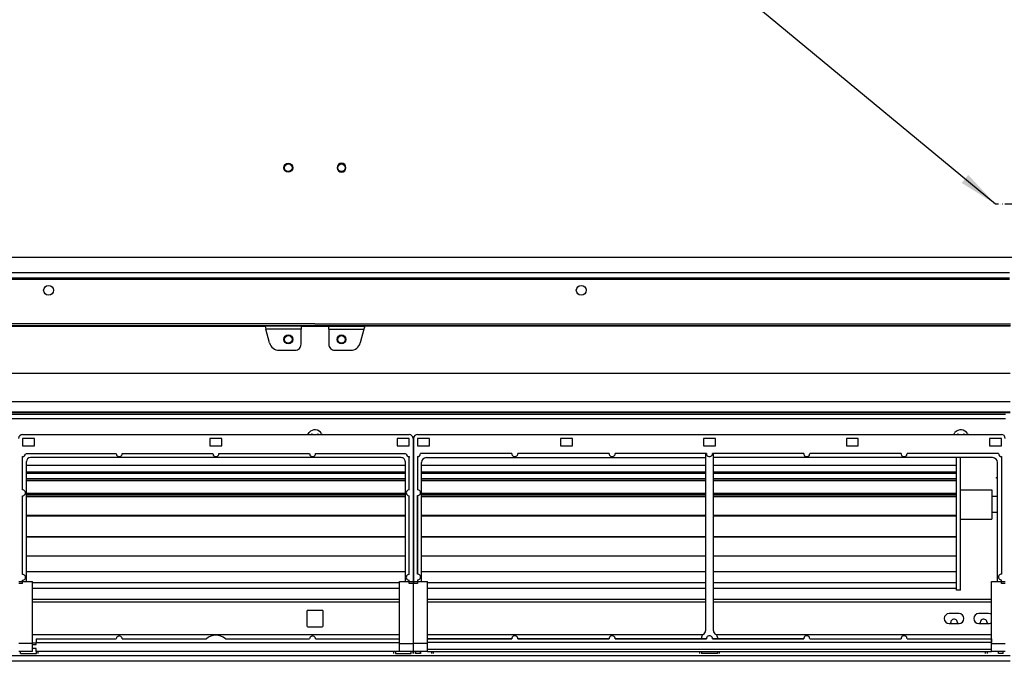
# Model space of a CAD drawing. Header units: inches. Extents: x -626 to 4489, y 2807 to 4201.
# Tile 43 of 52: x 2983 to 3482, y 3399 to 3724. Entities that reach past the tile are written whole.
import ezdxf

# ---------------------------------------------------------------- set-up
doc = ezdxf.new("R2010")
doc.units = ezdxf.units.IN
doc.linetypes.add('PHANTOM', pattern=[13, 10, -1, 0, -1, 0, -1])
doc.layers.add('1', color=7, linetype='Continuous')
doc.dimstyles.get("Standard").update_dxf_attribs({"dimtxt": 0.18, "dimasz": 0.18, "dimexe": 0.18, "dimexo": 0.0625, "dimgap": 0.09, "dimtad": 0, "dimtih": 1, "dimtoh": 1, "dimdec": 4, "dimzin": 0, "dimdsep": 46, "dimtxsty": 'Standard', "dimcen": 0.09, "dimadec": 0, "dimazin": 0, "dimtfac": 1, "dimtdec": 4, "dimtofl": 0, "dimtmove": 0, "dimatfit": 3, "dimfxl": 1, "dimtolj": 1, "dimtzin": 0, "dimarcsym": 0})

msp = doc.modelspace()

# ---------------------------------------------------------------- linework, layer by layer
at = {"color": 7, "linetype": 'Continuous'}
for p, q in [((3116.802, 3649.178), (3116.973, 3650.039)), ((3116.973, 3648.317), (3116.802, 3649.178)), ((3116.973, 3650.039), (3117.461, 3650.769)), ((3117.461, 3650.769), (3118.191, 3651.257)), ((3118.191, 3651.257), (3119.052, 3651.428)), ((3119.052, 3651.428), (3119.913, 3651.257)), ((3119.913, 3651.257), (3120.643, 3650.769)), ((3120.643, 3650.769), (3121.131, 3650.039)), ((3121.131, 3650.039), (3121.302, 3649.178)), ((3121.302, 3649.178), (3121.131, 3648.317)), ((3143.973, 3650.039), (3143.802, 3649.178)), ((3143.802, 3649.178), (3143.973, 3648.317)), ((3144.461, 3650.769), (3143.973, 3650.039)), ((3145.191, 3651.257), (3144.461, 3650.769)), ((3146.052, 3651.428), (3145.191, 3651.257)), ((3146.913, 3651.257), (3146.052, 3651.428)), ((3147.643, 3650.769), (3146.913, 3651.257)), ((3148.131, 3650.039), (3147.643, 3650.769)), ((3148.302, 3649.178), (3148.131, 3650.039)), ((3148.131, 3648.317), (3148.302, 3649.178)), ((3117.461, 3647.587), (3116.973, 3648.317)), ((3118.191, 3647.1), (3117.461, 3647.587)), ((3119.052, 3646.928), (3118.191, 3647.1)), ((3119.913, 3647.1), (3119.052, 3646.928)), ((3120.643, 3647.587), (3119.913, 3647.1)), ((3121.131, 3648.317), (3120.643, 3647.587)), ((3143.973, 3648.317), (3144.461, 3647.587)), ((3144.461, 3647.587), (3145.191, 3647.1)), ((3145.191, 3647.1), (3146.052, 3646.928)), ((3146.052, 3646.928), (3146.913, 3647.1)), ((3146.913, 3647.1), (3147.643, 3647.587)), ((3147.643, 3647.587), (3148.131, 3648.317)), ((2874.44, 3603.797), (3572.816, 3603.797)), ((2830.044, 3568.861), (3107.287, 3568.861)), ((3107.281, 3568.887), (3107.682, 3567.387)), ((3125.552, 3568.887), (3125.552, 3567.387)), ((3125.552, 3568.861), (3139.552, 3568.861)), ((3139.552, 3567.387), (3139.552, 3568.887)), ((3157.823, 3568.887), (3157.421, 3567.387)), ((3485.052, 3568.861), (3157.816, 3568.861)), ((3109.559, 3560.384), (3107.682, 3567.387)), ((3125.552, 3559.678), (3125.552, 3567.387)), ((3139.552, 3567.387), (3139.552, 3559.678)), ((3157.421, 3567.387), (3155.545, 3560.384)), ((3114.389, 3556.678), (3122.552, 3556.678)), ((3142.552, 3556.678), (3150.715, 3556.678)), ((2984.369, 3513.91), (3180.334, 3513.91)), ((3128.934, 3513.91), (3129.596, 3514.979)), ((3130.643, 3513.91), (3130.702, 3513.97)), ((3130.702, 3513.97), (3131.067, 3514.334)), ((3131.067, 3514.334), (3131.491, 3513.91)), ((3133.613, 3513.91), (3134.037, 3514.334)), ((3134.037, 3514.334), (3134.073, 3514.298)), ((3134.073, 3514.298), (3134.461, 3513.91)), ((3135.953, 3514.39), (3136.139, 3513.91)), ((3184.596, 3513.971), (3480.508, 3513.971)), ((3456.372, 3513.971), (3456.996, 3514.979)), ((3458.104, 3513.971), (3458.467, 3514.334)), ((3458.467, 3514.334), (3458.83, 3513.971)), ((3461.074, 3513.971), (3461.437, 3514.334)), ((3461.437, 3514.334), (3461.473, 3514.298)), ((3461.473, 3514.298), (3461.8, 3513.971)), ((3463.353, 3514.39), (3463.515, 3513.971)), ((2990.369, 3511.91), (2984.369, 3511.91)), ((2984.369, 3511.91), (2984.369, 3508.198)), ((2990.369, 3508.198), (2990.369, 3511.91)), ((3079.352, 3511.91), (3079.352, 3508.198)), ((3085.352, 3511.91), (3079.352, 3511.91)), ((3085.352, 3508.198), (3085.352, 3511.91)), ((3180.334, 3511.91), (3174.334, 3511.91)), ((3174.334, 3511.91), (3174.334, 3508.198)), ((3180.334, 3508.198), (3180.334, 3511.91)), ((3182.334, 3511.91), (3182.334, 3439.363)), ((3182.596, 3511.971), (3182.596, 3439.363)), ((3190.596, 3511.971), (3184.596, 3511.971)), ((3184.596, 3511.971), (3184.596, 3508.259)), ((3190.596, 3508.259), (3190.596, 3511.971)), ((3257.096, 3511.971), (3257.096, 3508.259)), ((3263.096, 3511.971), (3257.096, 3511.971)), ((3263.096, 3508.259), (3263.096, 3511.971)), ((3335.552, 3511.971), (3329.552, 3511.971)), ((3329.552, 3511.971), (3329.552, 3508.259)), ((3335.552, 3508.259), (3335.552, 3511.971)), ((3408.008, 3511.971), (3402.008, 3511.971)), ((3402.008, 3511.971), (3402.008, 3508.259)), ((3408.008, 3508.259), (3408.008, 3511.971)), ((3480.508, 3511.971), (3474.508, 3511.971)), ((3474.508, 3511.971), (3474.508, 3508.259)), ((3480.508, 3508.259), (3480.508, 3511.971)), ((2984.369, 3508.198), (2990.369, 3508.198)), ((2985.851, 3504.173), (2986.091, 3504.218)), ((2986.091, 3504.218), (2986.334, 3504.232)), ((2986.334, 3504.232), (3031.852, 3504.232)), ((3034.852, 3504.232), (3080.852, 3504.232)), ((3079.352, 3508.198), (3085.352, 3508.198)), ((3083.852, 3504.232), (3129.852, 3504.232)), ((3132.852, 3504.232), (3178.37, 3504.232)), ((3174.334, 3508.198), (3180.334, 3508.198)), ((3178.37, 3504.232), (3178.613, 3504.218)), ((3178.613, 3504.218), (3178.853, 3504.173)), ((3182.596, 3507.826), (3182.334, 3507.826)), ((3182.596, 3506.874), (3182.334, 3506.874)), ((3182.596, 3506.014), (3182.334, 3506.014)), ((3182.596, 3504.644), (3182.334, 3504.644)), ((3182.596, 3503.735), (3182.334, 3503.735)), ((3184.596, 3508.259), (3190.596, 3508.259)), ((3232.387, 3504.259), (3186.051, 3504.259)), ((3281.72, 3504.259), (3235.385, 3504.259)), ((3257.096, 3508.259), (3263.096, 3508.259)), ((3331.053, 3504.259), (3284.718, 3504.259)), ((3329.552, 3508.259), (3335.552, 3508.259)), ((3330.552, 3504.259), (3330.552, 3414.419)), ((3380.386, 3504.259), (3334.051, 3504.259)), ((3334.552, 3414.419), (3334.552, 3504.259)), ((3429.719, 3504.259), (3383.384, 3504.259)), ((3402.008, 3508.259), (3408.008, 3508.259)), ((3479.053, 3504.259), (3432.717, 3504.259)), ((3474.508, 3508.259), (3480.508, 3508.259)), ((2984.334, 3502.233), (2984.349, 3502.476)), ((2984.334, 3485.879), (2984.334, 3502.233)), ((2984.349, 3502.476), (2984.394, 3502.716)), ((2986.352, 3439.363), (2986.352, 3500.215)), ((3176.352, 3502.215), (2988.352, 3502.215)), ((3178.352, 3500.215), (3178.352, 3439.363)), ((3180.31, 3502.716), (3180.355, 3502.476)), ((3180.355, 3502.476), (3180.369, 3502.233)), ((3180.369, 3485.879), (3180.369, 3502.233)), ((3182.596, 3502.542), (3182.334, 3502.542)), ((3184.508, 3502.716), (3184.508, 3485.939)), ((3186.552, 3439.363), (3186.552, 3499.715)), ((3189.052, 3502.215), (3330.552, 3502.215)), ((3476.052, 3502.215), (3334.552, 3502.215)), ((3457.752, 3498.889), (3457.752, 3502.215)), ((3457.752, 3475.433), (3457.752, 3498.889)), ((3459.752, 3498.889), (3459.752, 3502.215)), ((3459.752, 3475.433), (3459.752, 3498.889)), ((3478.552, 3439.363), (3478.552, 3499.715)), ((3480.596, 3502.716), (3480.596, 3443.179)), ((2986.352, 3498.378), (3178.352, 3498.378)), ((3178.352, 3494.922), (2986.352, 3494.922)), ((3178.352, 3494.153), (2986.352, 3494.153)), ((3182.334, 3498.378), (3182.596, 3498.378)), ((3182.596, 3494.922), (3182.334, 3494.922)), ((3182.596, 3494.153), (3182.334, 3494.153)), ((3186.552, 3498.378), (3330.552, 3498.378)), ((3330.552, 3494.922), (3186.552, 3494.922)), ((3330.552, 3494.153), (3186.552, 3494.153)), ((3334.552, 3498.378), (3457.752, 3498.378)), ((3457.752, 3494.922), (3334.552, 3494.922)), ((3457.752, 3494.153), (3334.552, 3494.153)), ((3178.352, 3491.464), (2986.352, 3491.464)), ((3178.352, 3490.703), (2986.352, 3490.703)), ((3178.352, 3490.408), (2986.352, 3490.408)), ((3182.596, 3491.464), (3182.334, 3491.464)), ((3182.596, 3490.703), (3182.334, 3490.703)), ((3182.596, 3490.408), (3182.334, 3490.408)), ((3330.552, 3491.464), (3186.552, 3491.464)), ((3330.552, 3490.703), (3186.552, 3490.703)), ((3330.552, 3490.408), (3186.552, 3490.408)), ((3457.752, 3491.464), (3334.552, 3491.464)), ((3457.752, 3490.703), (3334.552, 3490.703)), ((3457.752, 3490.408), (3334.552, 3490.408)), ((3477.952, 3492.06), (3478.552, 3492.434)), ((3478.552, 3491.687), (3477.952, 3492.06)), ((3178.352, 3484.08), (2986.352, 3484.08)), ((3182.596, 3484.08), (3182.334, 3484.08)), ((3330.552, 3484.08), (3186.552, 3484.08)), ((3457.752, 3484.08), (3334.552, 3484.08)), ((3459.752, 3485.967), (3475.752, 3485.967)), ((3475.752, 3485.967), (3475.752, 3478.467)), ((2984.334, 3443.049), (2984.334, 3482.879)), ((3178.352, 3483.502), (2986.352, 3483.502)), ((3178.352, 3482.766), (2986.352, 3482.766)), ((3178.352, 3482.398), (2986.352, 3482.398)), ((3180.369, 3443.049), (3180.369, 3482.879)), ((3182.596, 3483.502), (3182.334, 3483.502)), ((3182.596, 3482.766), (3182.334, 3482.766)), ((3182.596, 3482.398), (3182.334, 3482.398)), ((3184.508, 3443.179), (3184.508, 3482.94)), ((3184.534, 3482.766), (3184.508, 3482.766)), ((3184.534, 3482.398), (3184.508, 3482.398)), ((3184.534, 3482.939), (3184.534, 3443.179)), ((3330.552, 3483.502), (3186.552, 3483.502)), ((3330.552, 3482.766), (3186.552, 3482.766)), ((3330.552, 3482.398), (3186.552, 3482.398)), ((3457.752, 3483.502), (3334.552, 3483.502)), ((3457.752, 3482.766), (3334.552, 3482.766)), ((3457.752, 3482.398), (3334.552, 3482.398)), ((3478.552, 3482.467), (3475.752, 3482.467)), ((3457.752, 3434.967), (3457.752, 3475.433)), ((3459.752, 3434.967), (3459.752, 3475.433)), ((3475.752, 3478.467), (3475.752, 3470.967)), ((3478.552, 3474.475), (3475.752, 3474.474)), ((3178.352, 3472.854), (2986.352, 3472.854)), ((3178.352, 3472.507), (2986.352, 3472.507)), ((3182.596, 3472.854), (3182.334, 3472.854)), ((3182.596, 3472.507), (3182.334, 3472.507)), ((3184.534, 3472.854), (3184.508, 3472.854)), ((3184.534, 3472.507), (3184.508, 3472.507)), ((3330.552, 3472.854), (3186.552, 3472.854)), ((3330.552, 3472.507), (3186.552, 3472.507)), ((3457.752, 3472.854), (3334.552, 3472.854)), ((3457.752, 3472.507), (3334.552, 3472.507)), ((3459.752, 3470.967), (3475.752, 3470.967)), ((3178.352, 3462.012), (2986.352, 3462.012)), ((3178.352, 3461.919), (2986.352, 3461.919)), ((3182.596, 3462.012), (3182.334, 3462.012)), ((3182.596, 3461.919), (3182.334, 3461.919)), ((3184.534, 3462.012), (3184.508, 3462.012)), ((3184.534, 3461.919), (3184.508, 3461.919)), ((3330.552, 3462.012), (3186.552, 3462.012)), ((3330.552, 3461.919), (3186.552, 3461.919)), ((3457.752, 3462.012), (3334.552, 3462.012)), ((3457.752, 3461.919), (3334.552, 3461.919)), ((3178.352, 3452.29), (2986.352, 3452.29)), ((3182.596, 3452.29), (3182.334, 3452.29)), ((3184.534, 3452.29), (3184.508, 3452.29)), ((3330.552, 3452.29), (3186.552, 3452.29)), ((3457.752, 3452.29), (3334.552, 3452.29)), ((3178.352, 3444.353), (2986.352, 3444.353)), ((3182.596, 3444.353), (3182.334, 3444.353)), ((3184.534, 3444.353), (3184.508, 3444.353)), ((3330.552, 3444.353), (3186.552, 3444.353)), ((3457.752, 3444.353), (3334.552, 3444.353)), ((2982.456, 3439.363), (2984.334, 3439.363)), ((2984.334, 3439.363), (2984.334, 3440.049)), ((2984.334, 3438.463), (2984.334, 3439.363)), ((2984.334, 3439.363), (2989.456, 3439.363)), ((2989.456, 3407.967), (2989.456, 3439.363)), ((3175.368, 3439.363), (3180.369, 3439.363)), ((3175.368, 3410.302), (3175.368, 3439.363)), ((3180.369, 3439.363), (3180.369, 3440.049)), ((3180.369, 3438.463), (3180.369, 3439.363)), ((3180.369, 3439.363), (3182.334, 3439.363)), ((3182.334, 3439.363), (3182.334, 3438.463)), ((3182.334, 3439.363), (3182.368, 3439.363)), ((3182.368, 3439.363), (3182.368, 3407.967)), ((3182.596, 3439.363), (3182.596, 3438.463)), ((3182.596, 3439.363), (3184.508, 3439.363)), ((3182.596, 3438.463), (3182.596, 3439.363)), ((3184.508, 3440.18), (3184.508, 3439.363)), ((3184.508, 3439.363), (3184.508, 3438.463)), ((3184.508, 3439.363), (3189.596, 3439.363)), ((3184.534, 3440.179), (3184.534, 3439.363)), ((3189.596, 3410.376), (3189.596, 3439.363)), ((3475.508, 3439.363), (3480.596, 3439.363)), ((3475.508, 3410.376), (3475.508, 3439.363)), ((3480.569, 3439.363), (3480.569, 3440.179)), ((3480.596, 3439.363), (3480.596, 3440.18)), ((3480.596, 3438.463), (3480.596, 3439.363)), ((3480.596, 3439.363), (3482.508, 3439.363)), ((2984.334, 3438.463), (2982.456, 3438.463)), ((3175.368, 3438.74), (2989.456, 3438.74)), ((3175.368, 3435.835), (2989.456, 3435.835)), ((3182.334, 3438.463), (3180.369, 3438.463)), ((3182.596, 3438.74), (3182.368, 3438.74)), ((3182.596, 3435.835), (3182.368, 3435.835)), ((3184.508, 3438.463), (3182.596, 3438.463)), ((3182.596, 3407.967), (3182.596, 3438.463)), ((3330.552, 3438.74), (3189.596, 3438.74)), ((3330.552, 3435.835), (3189.596, 3435.835)), ((3457.752, 3438.74), (3334.552, 3438.74)), ((3457.752, 3435.835), (3334.552, 3435.835)), ((3459.752, 3434.967), (3457.752, 3434.967)), ((3482.508, 3438.463), (3480.596, 3438.463)), ((3128.402, 3424.304), (3128.402, 3417.004)), ((3136.202, 3424.804), (3128.902, 3424.804)), ((3136.702, 3417.004), (3136.702, 3424.304)), ((3459.052, 3423.154), (3454.052, 3423.154)), ((3474.052, 3423.154), (3469.052, 3423.154)), ((3475.009, 3422.964), (3474.052, 3423.154)), ((3475.508, 3422.63), (3475.009, 3422.964)), ((3128.902, 3416.504), (3136.202, 3416.504)), ((3454.052, 3418.154), (3459.052, 3418.154)), ((3454.951, 3418.154), (3454.852, 3418.654)), ((3458.252, 3418.654), (3458.152, 3418.154)), ((3469.052, 3418.154), (3474.052, 3418.154)), ((3469.951, 3418.154), (3469.852, 3418.654)), ((3473.252, 3418.654), (3473.152, 3418.154)), ((3475.009, 3418.344), (3475.508, 3418.678)), ((3175.368, 3412.319), (2989.456, 3412.319)), ((2991.252, 3410.302), (2991.252, 3408.337)), ((2991.252, 3410.302), (3031.852, 3410.302)), ((3034.852, 3410.302), (3077.533, 3410.302)), ((3087.17, 3410.302), (3129.852, 3410.302)), ((3132.852, 3410.302), (3175.368, 3410.302)), ((3175.368, 3410.302), (3175.469, 3410.302)), ((3175.368, 3408.337), (3175.368, 3410.302)), ((3175.469, 3408.337), (3175.469, 3410.302)), ((3182.596, 3409.454), (3182.368, 3409.454)), ((3189.596, 3410.376), (3189.508, 3410.376)), ((3189.508, 3410.376), (3189.508, 3408.463)), ((3329.104, 3412.419), (3189.596, 3412.419)), ((3189.596, 3410.402), (3232.386, 3410.402)), ((3232.387, 3410.376), (3189.596, 3410.376)), ((3189.596, 3408.463), (3189.596, 3410.376)), ((3281.72, 3410.376), (3235.385, 3410.376)), ((3235.386, 3410.402), (3281.719, 3410.402)), ((3331.053, 3410.376), (3284.718, 3410.376)), ((3284.719, 3410.402), (3328.552, 3410.402)), ((3328.552, 3411.257), (3328.552, 3410.384)), ((3328.552, 3410.384), (3331.052, 3410.384)), ((3380.386, 3410.376), (3334.051, 3410.376)), ((3334.052, 3410.384), (3336.552, 3410.384)), ((3475.508, 3412.419), (3336, 3412.419)), ((3336.552, 3411.257), (3336.552, 3410.384)), ((3336.552, 3410.402), (3380.385, 3410.402)), ((3383.384, 3410.376), (3429.719, 3410.376)), ((3383.385, 3410.402), (3429.718, 3410.402)), ((3432.718, 3410.402), (3432.717, 3410.376)), ((3432.717, 3410.376), (3475.508, 3410.376)), ((3475.508, 3410.376), (3475.596, 3410.376)), ((3475.508, 3408.463), (3475.508, 3410.376)), ((3475.596, 3410.376), (3475.596, 3408.463)), ((2989.456, 3403.967), (2982.456, 3403.967)), ((2989.456, 3408.337), (2991.252, 3408.337)), ((2989.456, 3403.967), (2989.456, 3407.967)), ((2989.456, 3407.467), (2991.252, 3407.467)), ((2991.252, 3405.467), (2989.456, 3405.467)), ((2991.252, 3407.467), (2991.252, 3408.337)), ((3175.368, 3408.337), (2991.252, 3408.337)), ((2991.252, 3403.967), (2991.252, 3405.467)), ((3175.368, 3403.967), (2991.252, 3403.967)), ((2992.352, 3402.967), (2992.352, 3403.967)), ((3172.352, 3403.967), (3172.352, 3402.967)), ((3175.469, 3408.337), (3175.368, 3408.337)), ((3175.368, 3407.967), (3175.368, 3408.337)), ((3175.368, 3403.967), (3175.368, 3407.967)), ((3182.368, 3403.967), (3175.368, 3403.967)), ((3182.334, 3402.967), (3182.334, 3403.967)), ((3182.368, 3407.967), (3182.368, 3403.967)), ((3182.596, 3403.967), (3182.368, 3403.967)), ((3182.596, 3403.967), (3182.596, 3407.967)), ((3182.596, 3403.967), (3182.596, 3402.967)), ((3189.596, 3403.967), (3182.596, 3403.967)), ((3186.052, 3402.967), (3186.052, 3403.967)), ((3186.052, 3403.967), (3186.052, 3402.976)), ((3189.596, 3408.463), (3189.508, 3408.463)), ((3475.508, 3408.463), (3189.596, 3408.463)), ((3189.596, 3407.967), (3189.596, 3408.463)), ((3189.596, 3403.967), (3189.596, 3407.967)), ((3189.596, 3405.197), (3475.508, 3405.197)), ((3189.596, 3403.967), (3475.508, 3403.967)), ((3192.582, 3403.967), (3192.582, 3402.967)), ((3327.552, 3403.967), (3327.552, 3402.967)), ((3337.552, 3403.967), (3337.552, 3402.967)), ((3472.552, 3402.967), (3472.552, 3403.967)), ((3475.596, 3408.463), (3475.508, 3408.463)), ((3475.508, 3407.967), (3475.508, 3408.463)), ((3475.508, 3403.967), (3475.508, 3407.967)), ((3482.508, 3403.967), (3475.508, 3403.967)), ((3479.052, 3402.967), (3479.052, 3403.967)), ((3479.052, 3402.976), (3479.052, 3403.967)), ((3485.052, 3401.759), (2780.052, 3401.759)), ((3485.052, 3398.967), (2780.052, 3398.967)), ((2983.369, 3402.967), (2991.352, 3402.967)), ((3173.352, 3402.967), (3181.334, 3402.967)), ((3186.052, 3402.967), (3183.596, 3402.967)), ((3186.052, 3402.976), (3186.052, 3402.967)), ((3336.552, 3402.967), (3328.552, 3402.967)), ((3479.052, 3402.967), (3479.052, 3402.976)), ((3481.508, 3402.967), (3479.052, 3402.967))]:
    msp.add_line(p, q, dxfattribs=at)
at = {"color": 9, "linetype": 'Continuous'}
for p, q in [((2868.629, 3596.048), (3484.642, 3596.048)), ((3484.642, 3593.149), (2866.454, 3593.149)), ((3484.569, 3593.076), (2866.454, 3593.076)), ((3484.569, 3592.576), (2866.454, 3592.576)), ((3485.069, 3569.031), (2830.426, 3569.031)), ((3132.552, 3570.031), (2832.675, 3570.031)), ((3125.552, 3568.887), (3107.281, 3568.887)), ((3132.552, 3570.031), (3485.069, 3570.031)), ((3139.552, 3568.887), (3157.823, 3568.887)), ((3125.552, 3567.387), (3107.682, 3567.387)), ((3139.552, 3567.387), (3157.421, 3567.387)), ((3485.052, 3544.908), (2780.052, 3544.908)), ((3485.052, 3530.534), (2780.052, 3530.534)), ((2780.052, 3525.423), (3485.052, 3525.423)), ((2780.052, 3525.028), (3485.052, 3525.028)), ((3482.552, 3524.109), (2782.552, 3524.109)), ((3482.552, 3521.91), (2782.552, 3521.91)), ((2989.456, 3430.497), (3175.368, 3430.497)), ((2989.456, 3429.139), (3175.368, 3429.139)), ((3182.368, 3430.497), (3182.596, 3430.497)), ((3182.368, 3429.139), (3182.596, 3429.139)), ((3189.596, 3430.497), (3330.552, 3430.497)), ((3189.596, 3429.139), (3330.552, 3429.139)), ((3334.552, 3430.497), (3475.508, 3430.497)), ((3334.552, 3429.139), (3475.508, 3429.139)), ((3182.368, 3411.584), (3182.596, 3411.584)), ((3182.368, 3410.618), (3182.596, 3410.618)), ((2989.456, 3407.967), (2982.456, 3407.967)), ((2983.369, 3402.967), (2983.369, 3403.967)), ((2991.352, 3402.967), (2991.352, 3403.967)), ((3173.352, 3403.967), (3173.352, 3402.967)), ((3175.368, 3407.967), (3182.368, 3407.967)), ((3181.334, 3402.967), (3181.334, 3403.967)), ((3182.368, 3408.454), (3182.596, 3408.454)), ((3182.368, 3404.967), (3182.596, 3404.967)), ((3189.596, 3407.967), (3182.596, 3407.967)), ((3183.596, 3403.967), (3183.596, 3402.967)), ((3191.582, 3403.967), (3191.582, 3402.967)), ((3328.552, 3403.967), (3328.552, 3402.967)), ((3336.552, 3403.967), (3336.552, 3402.967)), ((3473.552, 3402.967), (3473.552, 3403.967)), ((3475.508, 3407.967), (3482.508, 3407.967)), ((3481.508, 3402.967), (3481.508, 3403.967))]:
    msp.add_line(p, q, dxfattribs=at)
at = {"color": 7, "linetype": 'Continuous'}
for centre, radius in [((3119.052, 3649.178), 1.9), ((3146.052, 3649.178), 1.9), ((2997.552, 3587.036), 2.5), ((3267.552, 3587.036), 2.5), ((3119.055, 3562.178), 2.25), ((3119.055, 3562.178), 1.9), ((3146.049, 3562.178), 2.25), ((3146.049, 3562.178), 1.9)]:
    msp.add_circle(centre, radius, dxfattribs=at)
for centre, radius, start, end in [((3114.389, 3561.678), 5, 194.99996, 269.99997), ((3122.552, 3559.678), 3, 270.00004, 0.0001), ((3142.552, 3559.678), 3, 179.9999, 269.99996), ((3150.715, 3561.678), 5, 270.00003, 345.00004), ((2984.369, 3511.91), 2, 90, 180), ((3132.552, 3512.284), 4, 31.76473, 137.6471), ((3180.334, 3511.91), 2, 0, 90), ((3184.596, 3511.971), 2, 90, 180), ((3459.952, 3512.284), 4, 31.76474, 137.64709), ((3480.508, 3511.971), 2, 0, 90), ((2984.352, 3504.215), 1.5, 271.59247, 358.40693), ((3033.352, 3504.215), 1.5, 179.33298, 0.66702), ((3082.352, 3504.215), 1.5, 179.33298, 0.66702), ((3131.352, 3504.215), 1.5, 179.33298, 0.66702), ((3180.352, 3504.215), 1.5, 181.59317, 268.40743), ((3184.552, 3504.215), 1.5, 268.333, 1.66686), ((3233.886, 3504.215), 1.5, 178.33316, 1.66684), ((3283.219, 3504.215), 1.5, 178.33316, 1.66684), ((3332.552, 3504.215), 1.5, 178.33315, 1.66685), ((3381.885, 3504.215), 1.5, 178.33316, 1.66684), ((3431.218, 3504.215), 1.5, 178.33317, 1.66683), ((3480.552, 3504.215), 1.5, 178.33243, 271.667), ((2988.352, 3500.215), 2, 90.00004, 179.99996), ((3176.352, 3500.215), 2, 359.99997, 90.00003), ((3189.052, 3499.715), 2.5, 90.00007, 179.99993), ((3476.052, 3499.715), 2.5, 0.00007, 89.99993), ((2984.352, 3484.379), 1.5, 269.33333, 90.66667), ((3180.352, 3484.379), 1.5, 89.33353, 270.66647), ((3184.552, 3484.439), 1.5, 268.33297, 91.66703), ((2984.352, 3441.549), 1.5, 269.33333, 90.66667), ((3180.352, 3441.549), 1.5, 89.33353, 270.66647), ((3184.552, 3441.679), 1.5, 268.33298, 91.66702), ((3480.552, 3441.679), 1.5, 88.33284, 271.66716), ((3128.902, 3424.304), 0.5, 90.00011, 179.99989), ((3136.202, 3424.304), 0.5, 0.00011, 89.99989), ((3454.052, 3420.654), 2.5, 90, 270), ((3456.552, 3418.654), 1.7, 134.99976, 179.99889), ((3456.552, 3418.654), 1.7, 0.00058, 135.0005), ((3459.052, 3420.654), 2.5, 270, 90), ((3469.052, 3420.654), 2.5, 90, 270), ((3471.552, 3418.654), 1.7, 134.99976, 179.99889), ((3471.552, 3418.654), 1.7, 0.00058, 135.0005), ((3128.902, 3417.004), 0.5, 180.00024, 269.99976), ((3136.202, 3417.004), 0.5, 270.00024, 359.99976), ((3328.552, 3414.419), 2, 295.37718, 0.00057), ((3336.552, 3414.419), 2, 179.99943, 244.62282), ((3474.052, 3420.654), 2.5, 270.0007, 292.50034), ((3033.352, 3410.319), 1.5, 359.33338, 180.66662), ((3082.352, 3405.224), 7, 46.50026, 133.49974), ((3131.352, 3410.319), 1.5, 359.33339, 180.66661), ((3233.886, 3410.419), 1.5, 358.33324, 181.66676), ((3283.219, 3410.419), 1.5, 358.33324, 181.66676), ((3330.052, 3411.257), 1.5, 115.37661, 179.99981), ((3332.552, 3410.419), 1.5, 358.33323, 181.66677), ((3335.052, 3411.257), 1.5, 0.00019, 64.62339), ((3381.885, 3410.419), 1.5, 358.33324, 181.66676), ((3431.218, 3410.419), 1.5, 358.33325, 181.66675)]:
    msp.add_arc(centre, radius, start, end, dxfattribs=at)
at = {"layer": '1', "color": 2, "linetype": 'PHANTOM'}
msp.add_line((3518.641, 3630.759), (3477.486, 3630.759), dxfattribs=at)
at = {"layer": '1', "color": 7}
msp.add_solid([(3460.395, 3641.476), (3463.752, 3645.534), (3477.486, 3630.759)], dxfattribs=at)

# ---------------------------------------------------------------- leaders
at = {"layer": '1', "color": 7, "linetype": 'Continuous', "has_arrowhead": 0}
msp.add_leader([(3477.486, 3630.759), (3354.597, 3732.39)], dimstyle='Standard', dxfattribs=at)

doc.saveas('drawing.dxf')
